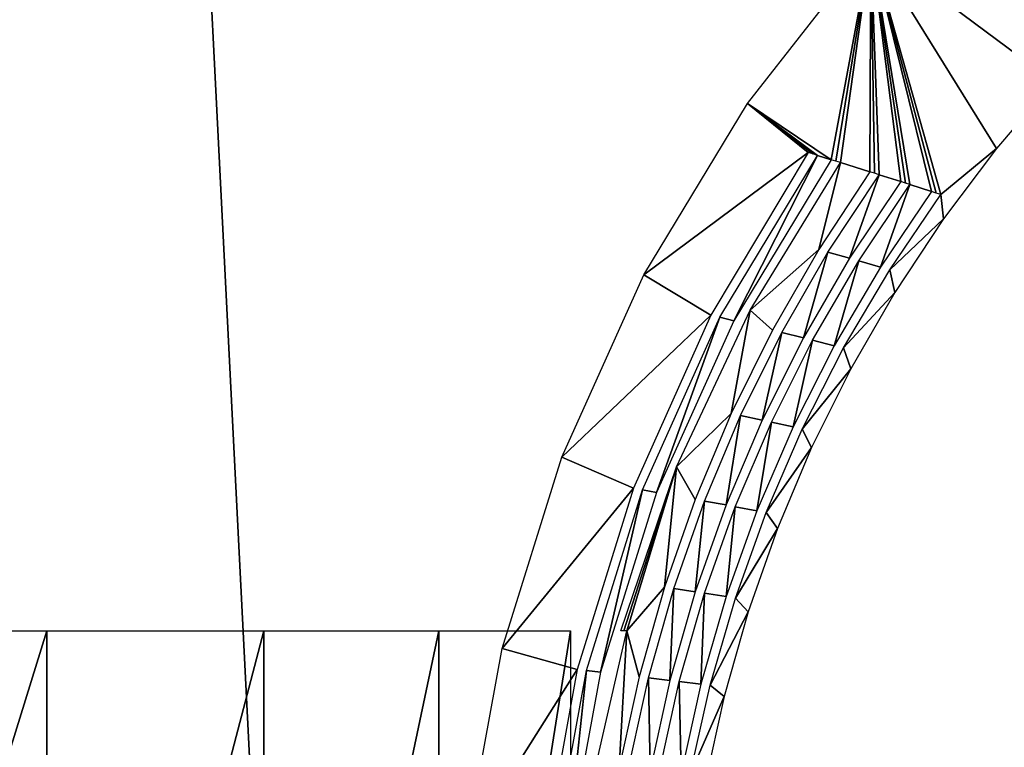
# Model space of a CAD drawing. Header units: millimetres. Extents: x -68 to 68, y 0 to 255.
# Tile 56 of 217: x 16.34 to 18.13, y 18.04 to 19.36. Entities that reach past the tile are written whole.
import ezdxf

# ---------------------------------------------------------------- set-up
doc = ezdxf.new("R2010")
doc.units = ezdxf.units.MM
doc.header["$LTSCALE"] = 41.718519
for name, color, linetype in [('56', 7, 'CONTINUOUS'), ('6', 7, 'CONTINUOUS'), ('66', 7, 'CONTINUOUS'), ('73', 7, 'CONTINUOUS')]:
    doc.layers.add(name, color=color, linetype=linetype)

msp = doc.modelspace()

# ---------------------------------------------------------------- linework, layer by layer
at = {"layer": '56', "linetype": 'Continuous'}
for points in [[(26, 27, -69.5), (16.0305, 19.2725, -69.5), (6.499, 19.3638, -69.5), (26, 27, -69.5)], [(16.0305, 19.2725, -69.5), (26, 27, -69.5), (16.2956, 19.4408, -69.5), (16.0305, 19.2725, -69.5)]]:
    msp.add_3dface(points, dxfattribs=at)
at = {"layer": '6', "color": 7, "linetype": 'Continuous', "true_color": 0xf5f5f5}
for points in [[(17.6571, 0.2869, 63.8046), (16.1549, 30, 65.5383), (16.0859, 0.2869, 64.2187), (17.6571, 0.2869, 63.8046)], [(19.3025, 30, 64.6812), (16.1549, 30, 65.5383), (17.6571, 0.2869, 63.8046), (19.3025, 30, 64.6812)], [(19.2176, 0.2869, 63.352), (19.3025, 30, 64.6812), (17.6571, 0.2869, 63.8046), (19.2176, 0.2869, 63.352)]]:
    msp.add_3dface(points, dxfattribs=at)
at = {"layer": '66', "color": 7, "linetype": 'Continuous'}
for points in [[(18.1423, 19.7456, -71.4), (18.217, 19.2433, -100.8084), (17.8859, 19.4893, -71.4), (18.1423, 19.7456, -71.4)], [(17.6626, 19.2043, -71.4), (17.8859, 19.4893, -71.4), (17.8145, 19.1023, -84.5), (17.6626, 19.2043, -71.4)], [(17.8145, 19.1023, -84.5), (17.8859, 19.4893, -71.4), (17.8229, 19.0997, -85.1006), (17.8145, 19.1023, -84.5)], [(17.8229, 19.0997, -85.1006), (17.8859, 19.4893, -71.4), (17.8313, 19.097, -85.7), (17.8229, 19.0997, -85.1006)], [(17.8859, 19.4893, -71.4), (17.8843, 19.0803, -89.5), (17.8313, 19.097, -85.7), (17.8859, 19.4893, -71.4)], [(17.8843, 19.0803, -89.5), (17.8859, 19.4893, -71.4), (17.8927, 19.0777, -90.1006), (17.8843, 19.0803, -89.5)], [(18.217, 19.2433, -100.8084), (18.1134, 19.1223, -100.8084), (17.8859, 19.4893, -71.4), (18.217, 19.2433, -100.8084)], [(17.8859, 19.4893, -71.4), (18.1134, 19.1223, -100.8084), (18.0128, 19.0392, -98.7), (17.8859, 19.4893, -71.4)], [(17.996, 19.0446, -97.5), (17.8859, 19.4893, -71.4), (18.0044, 19.0419, -98.1006), (17.996, 19.0446, -97.5)], [(17.8859, 19.4893, -71.4), (17.996, 19.0446, -97.5), (17.9569, 19.0572, -94.7), (17.8859, 19.4893, -71.4)], [(18.0044, 19.0419, -98.1006), (17.8859, 19.4893, -71.4), (18.0128, 19.0392, -98.7), (18.0044, 19.0419, -98.1006)], [(17.9402, 19.0626, -93.5), (17.8859, 19.4893, -71.4), (17.9486, 19.0599, -94.1006), (17.9402, 19.0626, -93.5)], [(17.8859, 19.4893, -71.4), (17.9402, 19.0626, -93.5), (17.9011, 19.075, -90.7), (17.8859, 19.4893, -71.4)], [(17.9486, 19.0599, -94.1006), (17.8859, 19.4893, -71.4), (17.9569, 19.0572, -94.7), (17.9486, 19.0599, -94.1006)], [(17.8927, 19.0777, -90.1006), (17.8859, 19.4893, -71.4), (17.9011, 19.075, -90.7), (17.8927, 19.0777, -90.1006)], [(17.4751, 18.8941, -71.4), (17.6626, 19.2043, -71.4), (17.7726, 19.1153, -81.5), (17.4751, 18.8941, -71.4)], [(17.7726, 19.1153, -81.5), (17.6626, 19.2043, -71.4), (17.781, 19.1127, -82.1005), (17.7726, 19.1153, -81.5)], [(17.781, 19.1127, -82.1005), (17.6626, 19.2043, -71.4), (17.7894, 19.1101, -82.7), (17.781, 19.1127, -82.1005)], [(17.7894, 19.1101, -82.7), (17.6626, 19.2043, -71.4), (17.8145, 19.1023, -84.5), (17.7894, 19.1101, -82.7)], [(17.5961, 18.8212, -81.5), (17.4751, 18.8941, -71.4), (17.7726, 19.1153, -81.5), (17.5961, 18.8212, -81.5)], [(18.1134, 19.1223, -100.8084), (18.0174, 18.9951, -100.8084), (18.0128, 19.0392, -98.7), (18.1134, 19.1223, -100.8084)], [(17.6129, 18.8171, -82.7), (17.7894, 19.1101, -82.7), (17.6381, 18.811, -84.5), (17.6129, 18.8171, -82.7)], [(17.6381, 18.811, -84.5), (17.7894, 19.1101, -82.7), (17.8145, 19.1023, -84.5), (17.6381, 18.811, -84.5)], [(17.8313, 19.097, -85.7), (17.7918, 18.9398, -89.5), (17.6673, 18.8301, -85.7), (17.8313, 19.097, -85.7)], [(17.8843, 19.0803, -89.5), (17.7918, 18.9398, -89.5), (17.8313, 19.097, -85.7), (17.8843, 19.0803, -89.5)], [(17.9011, 19.075, -90.7), (17.8477, 18.924, -93.5), (17.8085, 18.9351, -90.7), (17.9011, 19.075, -90.7)], [(17.9402, 19.0626, -93.5), (17.8477, 18.924, -93.5), (17.9011, 19.075, -90.7), (17.9402, 19.0626, -93.5)], [(17.9569, 19.0572, -94.7), (17.9036, 18.908, -97.5), (17.8645, 18.9192, -94.7), (17.9569, 19.0572, -94.7)], [(17.996, 19.0446, -97.5), (17.9036, 18.908, -97.5), (17.9569, 19.0572, -94.7), (17.996, 19.0446, -97.5)], [(18.0128, 19.0392, -98.7), (18.0174, 18.9951, -100.8084), (17.9204, 18.9032, -98.7), (18.0128, 19.0392, -98.7)], [(18.0174, 18.9951, -100.8084), (17.9294, 18.8622, -100.8084), (17.9204, 18.9032, -98.7), (18.0174, 18.9951, -100.8084)], [(17.7918, 18.9398, -89.5), (17.708, 18.7938, -89.5), (17.6673, 18.8301, -85.7), (17.7918, 18.9398, -89.5)], [(17.8085, 18.9351, -90.7), (17.7639, 18.7799, -93.5), (17.7248, 18.7896, -90.7), (17.8085, 18.9351, -90.7)], [(17.8477, 18.924, -93.5), (17.7639, 18.7799, -93.5), (17.8085, 18.9351, -90.7), (17.8477, 18.924, -93.5)], [(17.8645, 18.9192, -94.7), (17.8199, 18.7658, -97.5), (17.7807, 18.7757, -94.7), (17.8645, 18.9192, -94.7)], [(17.9036, 18.908, -97.5), (17.8199, 18.7658, -97.5), (17.8645, 18.9192, -94.7), (17.9036, 18.908, -97.5)], [(17.9204, 18.9032, -98.7), (17.9294, 18.8622, -100.8084), (17.8366, 18.7616, -98.7), (17.9204, 18.9032, -98.7)], [(17.3265, 18.5638, -71.4), (17.4751, 18.8941, -71.4), (17.5961, 18.8212, -81.5), (17.3265, 18.5638, -71.4)], [(17.9294, 18.8622, -100.8084), (17.8498, 18.7241, -100.8084), (17.8366, 18.7616, -98.7), (17.9294, 18.8622, -100.8084)], [(17.6673, 18.8301, -85.7), (17.6333, 18.6429, -89.5), (17.5342, 18.5466, -85.7), (17.6673, 18.8301, -85.7)], [(17.708, 18.7938, -89.5), (17.6333, 18.6429, -89.5), (17.6673, 18.8301, -85.7), (17.708, 18.7938, -89.5)], [(17.4561, 18.5079, -81.5), (17.3265, 18.5638, -71.4), (17.5961, 18.8212, -81.5), (17.4561, 18.5079, -81.5)], [(17.4729, 18.5049, -82.7), (17.6129, 18.8171, -82.7), (17.4981, 18.5004, -84.5), (17.4729, 18.5049, -82.7)], [(17.4981, 18.5004, -84.5), (17.6129, 18.8171, -82.7), (17.6381, 18.811, -84.5), (17.4981, 18.5004, -84.5)], [(17.7248, 18.7896, -90.7), (17.6892, 18.6309, -93.5), (17.6501, 18.6393, -90.7), (17.7248, 18.7896, -90.7)], [(17.7639, 18.7799, -93.5), (17.6892, 18.6309, -93.5), (17.7248, 18.7896, -90.7), (17.7639, 18.7799, -93.5)], [(17.7807, 18.7757, -94.7), (17.7452, 18.6187, -97.5), (17.706, 18.6272, -94.7), (17.7807, 18.7757, -94.7)], [(17.8199, 18.7658, -97.5), (17.7452, 18.6187, -97.5), (17.7807, 18.7757, -94.7), (17.8199, 18.7658, -97.5)], [(17.8366, 18.7616, -98.7), (17.8498, 18.7241, -100.8084), (17.762, 18.615, -98.7), (17.8366, 18.7616, -98.7)], [(17.8498, 18.7241, -100.8084), (17.7788, 18.5815, -100.8084), (17.762, 18.615, -98.7), (17.8498, 18.7241, -100.8084)], [(17.6333, 18.6429, -89.5), (17.568, 18.4877, -89.5), (17.5342, 18.5466, -85.7), (17.6333, 18.6429, -89.5)], [(17.6501, 18.6393, -90.7), (17.6239, 18.4775, -93.5), (17.5847, 18.4847, -90.7), (17.6501, 18.6393, -90.7)], [(17.6892, 18.6309, -93.5), (17.6239, 18.4775, -93.5), (17.6501, 18.6393, -90.7), (17.6892, 18.6309, -93.5)], [(17.706, 18.6272, -94.7), (17.6798, 18.4671, -97.5), (17.6407, 18.4744, -94.7), (17.706, 18.6272, -94.7)], [(17.7452, 18.6187, -97.5), (17.6798, 18.4671, -97.5), (17.706, 18.6272, -94.7), (17.7452, 18.6187, -97.5)], [(17.762, 18.615, -98.7), (17.7788, 18.5815, -100.8084), (17.6966, 18.464, -98.7), (17.762, 18.615, -98.7)], [(17.7788, 18.5815, -100.8084), (17.7168, 18.4347, -100.8084), (17.6966, 18.464, -98.7), (17.7788, 18.5815, -100.8084)], [(17.2187, 18.218, -71.4), (17.3265, 18.5638, -71.4), (17.4561, 18.5079, -81.5), (17.2187, 18.218, -71.4)], [(17.4335, 18.25, -85.7), (17.5342, 18.5466, -85.7), (17.439, 18.25, -86.0773), (17.4335, 18.25, -85.7)], [(17.439, 18.25, -86.0773), (17.5342, 18.5466, -85.7), (17.4444, 18.25, -86.454), (17.439, 18.25, -86.0773)], [(17.5342, 18.5466, -85.7), (17.5123, 18.3288, -89.5), (17.4444, 18.25, -86.454), (17.5342, 18.5466, -85.7)], [(17.568, 18.4877, -89.5), (17.5123, 18.3288, -89.5), (17.5342, 18.5466, -85.7), (17.568, 18.4877, -89.5)], [(17.3546, 18.1801, -81.5), (17.2187, 18.218, -71.4), (17.4561, 18.5079, -81.5), (17.3546, 18.1801, -81.5)], [(17.3714, 18.1781, -82.7), (17.4729, 18.5049, -82.7), (17.3966, 18.1752, -84.5), (17.3714, 18.1781, -82.7)], [(17.3966, 18.1752, -84.5), (17.4729, 18.5049, -82.7), (17.4981, 18.5004, -84.5), (17.3966, 18.1752, -84.5)], [(17.5847, 18.4847, -90.7), (17.5682, 18.3204, -93.5), (17.5291, 18.3263, -90.7), (17.5847, 18.4847, -90.7)], [(17.6239, 18.4775, -93.5), (17.5682, 18.3204, -93.5), (17.5847, 18.4847, -90.7), (17.6239, 18.4775, -93.5)], [(17.6407, 18.4744, -94.7), (17.6241, 18.3118, -97.5), (17.585, 18.3178, -94.7), (17.6407, 18.4744, -94.7)], [(17.6798, 18.4671, -97.5), (17.6241, 18.3118, -97.5), (17.6407, 18.4744, -94.7), (17.6798, 18.4671, -97.5)], [(17.6966, 18.464, -98.7), (17.7168, 18.4347, -100.8084), (17.6409, 18.3092, -98.7), (17.6966, 18.464, -98.7)], [(17.7168, 18.4347, -100.8084), (17.6638, 18.2844, -100.8084), (17.6409, 18.3092, -98.7), (17.7168, 18.4347, -100.8084)], [(17.5123, 18.3288, -89.5), (17.4664, 18.1668, -89.5), (17.4444, 18.25, -86.454), (17.5123, 18.3288, -89.5)], [(17.5291, 18.3263, -90.7), (17.5223, 18.1601, -93.5), (17.4832, 18.1648, -90.7), (17.5291, 18.3263, -90.7)], [(17.5682, 18.3204, -93.5), (17.5223, 18.1601, -93.5), (17.5291, 18.3263, -90.7), (17.5682, 18.3204, -93.5)], [(17.585, 18.3178, -94.7), (17.5782, 18.1533, -97.5), (17.5391, 18.1581, -94.7), (17.585, 18.3178, -94.7)], [(17.6241, 18.3118, -97.5), (17.5782, 18.1533, -97.5), (17.585, 18.3178, -94.7), (17.6241, 18.3118, -97.5)], [(17.6409, 18.3092, -98.7), (17.6638, 18.2844, -100.8084), (17.595, 18.1512, -98.7), (17.6409, 18.3092, -98.7)], [(17.6638, 18.2844, -100.8084), (17.6203, 18.1311, -100.8084), (17.595, 18.1512, -98.7), (17.6638, 18.2844, -100.8084)], [(17.4444, 18.25, -86.454), (17.4306, 18.0023, -89.5), (17.3878, 18.0024, -86.4831), (17.4444, 18.25, -86.454)], [(17.4664, 18.1668, -89.5), (17.4306, 18.0023, -89.5), (17.4444, 18.25, -86.454), (17.4664, 18.1668, -89.5)], [(17.1534, 17.8616, -71.4), (17.2187, 18.218, -71.4), (17.3546, 18.1801, -81.5), (17.1534, 17.8616, -71.4)], [(17.2932, 17.8425, -81.5), (17.1534, 17.8616, -71.4), (17.3546, 18.1801, -81.5), (17.2932, 17.8425, -81.5)], [(17.3099, 17.8415, -82.7), (17.3714, 18.1781, -82.7), (17.3351, 17.8401, -84.5), (17.3099, 17.8415, -82.7)], [(17.3351, 17.8401, -84.5), (17.3714, 18.1781, -82.7), (17.3966, 18.1752, -84.5), (17.3351, 17.8401, -84.5)], [(17.4832, 18.1648, -90.7), (17.4865, 17.9973, -93.5), (17.4474, 18.0008, -90.7), (17.4832, 18.1648, -90.7)], [(17.5223, 18.1601, -93.5), (17.4865, 17.9973, -93.5), (17.4832, 18.1648, -90.7), (17.5223, 18.1601, -93.5)], [(17.5391, 18.1581, -94.7), (17.5424, 17.9922, -97.5), (17.5032, 17.9958, -94.7), (17.5391, 18.1581, -94.7)], [(17.5782, 18.1533, -97.5), (17.5424, 17.9922, -97.5), (17.5391, 18.1581, -94.7), (17.5782, 18.1533, -97.5)], [(17.595, 18.1512, -98.7), (17.6203, 18.1311, -100.8084), (17.5591, 17.9907, -98.7), (17.595, 18.1512, -98.7)], [(17.6203, 18.1311, -100.8084), (17.5862, 17.9754, -100.8084), (17.5591, 17.9907, -98.7), (17.6203, 18.1311, -100.8084)]]:
    msp.add_3dface(points, dxfattribs=at)
at = {"layer": '73', "color": 7, "linetype": 'Continuous'}
for points in [[(15.9289, 18.25, -83.18), (16.3939, 18.25, -83.9602), (15.9289, 16.75, -83.18), (15.9289, 18.25, -83.18)], [(15.9289, 16.75, -83.18), (16.3939, 18.25, -83.9602), (16.3939, 16.75, -83.9602), (15.9289, 16.75, -83.18)], [(16.3939, 18.25, -83.9602), (16.7866, 18.25, -84.7791), (16.3939, 16.75, -83.9602), (16.3939, 18.25, -83.9602)], [(16.3939, 16.75, -83.9602), (16.7866, 18.25, -84.7791), (16.7866, 16.75, -84.7791), (16.3939, 16.75, -83.9602)], [(16.7866, 18.25, -84.7791), (17.1036, 18.25, -85.6302), (16.7866, 16.75, -84.7791), (16.7866, 18.25, -84.7791)], [(16.7866, 16.75, -84.7791), (17.1036, 18.25, -85.6302), (17.1036, 16.75, -85.6302), (16.7866, 16.75, -84.7791)], [(17.3425, 18.25, -86.5064), (17.3425, 17.5, -86.5064), (17.1036, 16.75, -85.6302), (17.3425, 18.25, -86.5064)], [(17.1036, 18.25, -85.6302), (17.3425, 18.25, -86.5064), (17.1036, 16.75, -85.6302), (17.1036, 18.25, -85.6302)]]:
    msp.add_3dface(points, dxfattribs=at)

doc.saveas('drawing.dxf')
